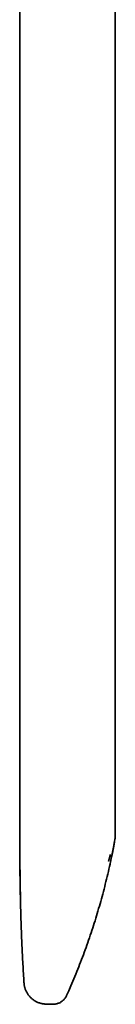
# Model space of a CAD drawing. Header units: millimetres. Extents: x 8 to 718, y 12 to 443.
# Tile 1 of 22: x 27 to 32, y 319 to 371. Entities that reach past the tile are written whole.
import ezdxf

# ---------------------------------------------------------------- set-up
doc = ezdxf.new("R2010")
doc.units = ezdxf.units.MM

msp = doc.modelspace()

# ---------------------------------------------------------------- linework, layer by layer
at = {"color": 7, "linetype": 'Continuous', "lineweight": 35}
for p, q in [((27.029, 329.054), (27.029, 419.304)), ((32.129, 327.941), (32.129, 375.584)), ((32.116, 327.798), (32.122, 327.831)), ((32.116, 327.797), (32.116, 327.797)), ((31.862, 326.954), (31.862, 326.955)), ((29.533, 319.446), (29.609, 319.614)), ((29.533, 319.445), (29.533, 319.446)), ((28.396, 318.988), (28.622, 318.977)), ((28.396, 318.988), (28.396, 318.988)), ((28.622, 318.977), (28.622, 318.977)), ((28.814, 318.974), (28.814, 318.974))]:
    msp.add_line(p, q, dxfattribs=at)
for points, knots in [([(27.259, 320.112), (27.24, 320.445), (27.2, 321.112), (27.15, 322.113), (27.11, 323.114), (27.078, 324.115), (27.056, 325.109), (27.042, 326.099), (27.033, 327.083), (27.03, 328.068), (27.029, 328.726), (27.029, 329.054)], [0, 0, 0, 0, 0.112062, 0.224055, 0.335984, 0.447867, 0.559734, 0.669632, 0.779609, 0.889715, 1, 1, 1, 1]), ([(27.029, 328.843), (27.029, 328.837), (27.029, 328.825), (27.029, 328.804), (27.03, 328.78), (27.03, 328.755), (27.03, 328.728), (27.03, 328.698), (27.031, 328.667), (27.031, 328.634), (27.031, 328.6), (27.031, 328.565), (27.032, 328.529), (27.032, 328.492), (27.032, 328.453), (27.033, 328.412), (27.033, 328.37), (27.033, 328.326), (27.033, 328.28), (27.034, 328.232), (27.034, 328.186), (27.034, 328.14), (27.034, 328.097), (27.035, 328.052), (27.035, 328.006), (27.035, 327.959), (27.035, 327.906), (27.035, 327.848), (27.035, 327.781), (27.036, 327.709), (27.036, 327.631), (27.036, 327.545), (27.037, 327.452), (27.037, 327.352), (27.038, 327.243), (27.038, 327.125), (27.039, 326.998), (27.04, 326.862), (27.041, 326.719), (27.042, 326.568), (27.044, 326.418), (27.045, 326.269), (27.047, 326.127), (27.048, 325.986), (27.05, 325.852), (27.052, 325.725), (27.054, 325.599), (27.055, 325.474), (27.057, 325.352), (27.059, 325.24), (27.061, 325.14), (27.063, 325.053), (27.064, 324.976), (27.065, 324.908), (27.067, 324.848), (27.068, 324.801), (27.068, 324.765), (27.069, 324.736), (27.07, 324.707), (27.07, 324.676), (27.071, 324.643), (27.072, 324.608), (27.072, 324.575), (27.073, 324.542), (27.073, 324.511), (27.074, 324.477), (27.075, 324.443), (27.075, 324.407), (27.076, 324.373), (27.076, 324.342), (27.077, 324.312), (27.077, 324.283), (27.078, 324.256), (27.078, 324.231), (27.078, 324.207), (27.079, 324.185), (27.079, 324.165), (27.079, 324.147), (27.08, 324.132), (27.08, 324.118), (27.08, 324.106), (27.08, 324.099), (27.08, 324.096)], [0, 0, 0, 0, 0.023847, 0.046708, 0.068589, 0.089495, 0.109431, 0.128075, 0.145799, 0.162613, 0.17853, 0.192233, 0.205219, 0.217502, 0.229101, 0.240037, 0.250336, 0.260028, 0.269152, 0.27775, 0.285878, 0.292336, 0.298554, 0.304577, 0.310458, 0.316252, 0.322019, 0.329334, 0.336904, 0.34524, 0.354407, 0.364406, 0.375235, 0.386895, 0.399385, 0.413361, 0.428248, 0.444045, 0.460753, 0.478371, 0.496899, 0.513333, 0.530328, 0.546799, 0.562438, 0.577246, 0.591221, 0.606626, 0.620875, 0.63397, 0.645911, 0.655765, 0.664666, 0.672612, 0.679605, 0.685645, 0.689078, 0.692475, 0.695878, 0.699326, 0.704055, 0.709014, 0.714273, 0.719893, 0.725923, 0.732404, 0.741448, 0.751342, 0.762129, 0.773838, 0.786495, 0.800119, 0.814725, 0.831056, 0.848486, 0.867023, 0.886675, 0.907449, 0.928948, 0.951537, 0.975221, 1, 1, 1, 1]), ([(32.117, 327.8), (32.083, 327.619), (32.017, 327.257), (31.907, 326.716), (31.789, 326.177), (31.663, 325.642), (31.53, 325.112), (31.39, 324.587), (31.242, 324.069), (31.087, 323.553), (30.923, 323.036), (30.75, 322.518), (30.568, 321.999), (30.377, 321.483), (30.179, 320.969), (29.972, 320.458), (29.782, 320.007), (29.658, 319.727), (29.608, 319.615)], [0, 0, 0, 0, 0.064436, 0.128754, 0.192967, 0.25709, 0.321141, 0.38399, 0.446797, 0.509577, 0.572343, 0.636393, 0.700459, 0.764558, 0.828705, 0.892916, 0.957205, 1, 1, 1, 1]), ([(31.877, 326.581), (31.877, 326.582), (31.877, 326.583), (31.879, 326.591), (31.882, 326.603), (31.885, 326.62), (31.89, 326.642), (31.895, 326.667), (31.901, 326.697), (31.908, 326.73), (31.916, 326.769), (31.925, 326.811), (31.935, 326.858), (31.946, 326.912), (31.959, 326.975), (31.973, 327.048), (31.989, 327.127), (32.006, 327.212), (32.024, 327.303), (32.042, 327.401), (32.062, 327.504), (32.082, 327.614), (32.1, 327.712), (32.112, 327.774), (32.116, 327.797)], [0, 0, 0, 0, 0.018277, 0.060653, 0.101614, 0.141354, 0.180087, 0.218043, 0.255466, 0.292609, 0.329733, 0.367097, 0.404957, 0.443556, 0.491173, 0.540557, 0.592041, 0.645918, 0.702445, 0.761846, 0.824317, 0.890027, 0.959122, 1, 1, 1, 1]), ([(32.118, 327.816), (32.122, 327.838), (32.128, 327.879), (32.128, 327.92), (32.127, 327.939)], [0, 0, 0, 0, 0.542223, 1, 1, 1, 1]), ([(32.129, 327.941), (32.129, 327.918), (32.128, 327.881), (32.123, 327.844), (32.121, 327.831)], [0, 0, 0, 0, 0.640178, 1, 1, 1, 1]), ([(31.77, 326.598), (31.77, 326.599), (31.771, 326.602), (31.773, 326.611), (31.776, 326.622), (31.78, 326.636), (31.784, 326.652), (31.788, 326.669), (31.794, 326.689), (31.799, 326.711), (31.807, 326.741), (31.818, 326.78), (31.83, 326.826), (31.841, 326.87), (31.852, 326.913), (31.859, 326.942), (31.863, 326.955)], [0, 0, 0, 0, 0.025226, 0.058824, 0.100956, 0.151698, 0.198505, 0.250821, 0.308616, 0.37184, 0.439303, 0.569584, 0.691288, 0.8039, 0.906948, 1, 1, 1, 1]), ([(27.26, 320.112), (27.261, 320.09), (27.263, 320.061), (27.267, 320.033), (27.268, 320.027)], [0, 0, 0, 0, 0.781385, 1, 1, 1, 1]), ([(27.264, 320.059), (27.264, 320.057), (27.265, 320.053), (27.265, 320.045), (27.267, 320.036), (27.268, 320.025), (27.27, 320.013), (27.272, 320), (27.274, 319.986), (27.277, 319.971), (27.28, 319.956), (27.283, 319.94), (27.287, 319.922), (27.291, 319.903), (27.296, 319.882), (27.303, 319.857), (27.312, 319.829), (27.323, 319.793), (27.339, 319.749), (27.36, 319.699), (27.387, 319.642), (27.421, 319.579), (27.464, 319.511), (27.515, 319.441), (27.572, 319.374), (27.634, 319.312), (27.697, 319.256), (27.768, 319.202), (27.846, 319.152), (27.926, 319.109), (28.006, 319.073), (28.085, 319.044), (28.167, 319.021), (28.251, 319.003), (28.328, 318.992), (28.377, 318.989), (28.396, 318.988)], [0, 0, 0, 0, 0.053642, 0.10293, 0.14788, 0.188513, 0.22486, 0.256962, 0.284881, 0.305952, 0.323993, 0.339162, 0.351729, 0.36217, 0.371299, 0.38066, 0.392974, 0.408645, 0.427744, 0.450344, 0.476516, 0.506323, 0.539622, 0.575948, 0.615231, 0.648731, 0.683993, 0.720919, 0.759386, 0.79924, 0.833386, 0.868256, 0.903723, 0.939652, 0.975902, 1, 1, 1, 1]), ([(28.814, 318.974), (28.838, 318.975), (28.89, 318.977), (28.968, 318.99), (29.048, 319.011), (29.125, 319.04), (29.198, 319.076), (29.265, 319.119), (29.327, 319.167), (29.382, 319.219), (29.43, 319.275), (29.472, 319.332), (29.506, 319.389), (29.525, 319.428), (29.533, 319.446)], [0, 0, 0, 0, 0.079448, 0.17049, 0.261547, 0.352084, 0.441582, 0.529554, 0.61556, 0.699214, 0.780197, 0.858255, 0.933197, 1, 1, 1, 1]), ([(28.622, 318.977), (28.58, 318.978), (28.504, 318.982), (28.429, 318.986), (28.396, 318.987)], [0, 0, 0, 0, 0.559514, 1, 1, 1, 1]), ([(28.621, 318.977), (28.657, 318.976), (28.722, 318.973), (28.786, 318.974), (28.814, 318.974)], [0, 0, 0, 0, 0.561686, 1, 1, 1, 1])]:
    msp.add_open_spline(points, degree=3, knots=knots, dxfattribs=at)

doc.saveas('drawing.dxf')
